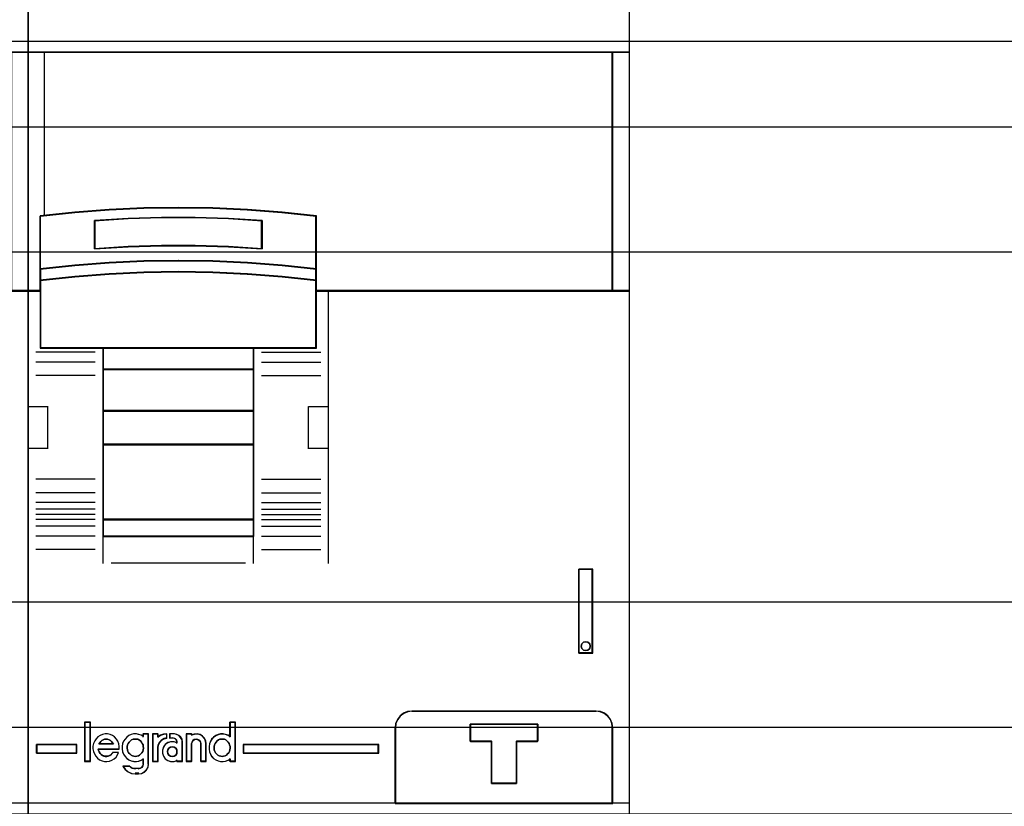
# Model space of a CAD drawing. Extents: x -558982 to 5119495, y -5290134 to 97908.
# Tile 11 of 256: x -478347 to -477758, y -26321 to -25850. Entities that reach past the tile are written whole.
import ezdxf

# ---------------------------------------------------------------- set-up
doc = ezdxf.new("R2010")
doc.units = 0
doc.header["$MEASUREMENT"] = 0
doc.layers.get('0').update_dxf_attribs({"color": 252})
for name, color, linetype in [('30', 7, 'Continuous'), ('45', 8, 'Continuous'), ('50', 7, 'Continuous')]:
    doc.layers.add(name, color=color, linetype=linetype)

# ---------------------------------------------------------------- blocks, each defined once
blk = doc.blocks.new('*U1067')
at = {"layer": '50', "color": 7}
blk.add_lwpolyline([(61.983887, -637.345466), (386.017439, -637.345466), (386.017439, -683.650775), (61.983887, -683.650775), (61.983887, -637.345466)], dxfattribs=at)
blk = doc.blocks.new('*U1068')
at = {"layer": '30', "color": 7}
blk.add_lwpolyline([(51.981526, -642.474906), (396.088727, -642.474906), (396.088727, -678.452483), (51.981526, -678.452483), (51.981526, -642.474906)], close=True, dxfattribs=at)
for points in [[(51.981526, -642.474906), (396.088727, -642.474906), (396.088727, -678.452483), (51.981526, -678.452483), (51.981526, -642.474906)], [(51.981526, -649.971779), (396.088727, -649.971779), (396.088727, -670.95561), (51.981526, -670.95561), (51.981526, -649.971779)]]:
    blk.add_lwpolyline(points, dxfattribs=at)
blk = doc.blocks.new('*U1070')
at = {"layer": '45', "color": 7}
for points in [[(134.025806, -618.991234), (97.97436, -618.991234), (97.97436, -701.994414), (134.025806, -701.994414), (134.025806, -618.991234)], [(132.983949, -637.994259), (132.983949, -652.318028), (134.025806, -652.318028), (134.025806, -637.994259), (132.983949, -637.994259)]]:
    blk.add_lwpolyline(points, close=True, dxfattribs=at)
at = {"layer": '45', "color": 139}
blk.add_lwpolyline([(134.025806, -618.991234), (97.97436, -618.991234), (97.97436, -701.994414), (134.025806, -701.994414), (134.025806, -618.991234)], close=True, dxfattribs=at)
at = {"layer": '45', "color": 59}
blk.add_lwpolyline([(134.0099, -619.007123), (97.992917, -619.007123), (97.992917, -701.978525), (134.0099, -701.978525), (134.0099, -619.007123)], close=True, dxfattribs=at)
at = {"layer": '45', "color": 139}
for points in [[(97.97436, -637.994259), (134.025806, -637.994259)], [(134.025806, -652.283602), (115.23791, -652.283602)], [(97.97436, -682.972852), (134.025806, -682.972852)]]:
    blk.add_lwpolyline(points, dxfattribs=at)
at = {"layer": '45', "color": 140}
for points in [[(132.983949, -637.994259), (132.983949, -652.318028), (134.025806, -652.318028), (134.025806, -637.994259), (132.983949, -637.994259)], [(132.999855, -638.010148), (132.999855, -652.302139), (134.0099, -652.302139), (134.0099, -638.010148), (132.999855, -638.010148)]]:
    blk.add_lwpolyline(points, close=True, dxfattribs=at)
blk = doc.blocks.new('*U1071')
at = {"layer": '45', "color": 7}
for points in [[(170.026883, -618.991234), (133.975436, -618.991234), (133.975436, -701.994414), (170.026883, -701.994414), (170.026883, -618.991234)], [(169.019489, -637.994259), (133.975436, -637.994259), (133.975436, -652.318028), (134.725278, -652.318028), (134.725278, -651.683989), (134.725278, -651.000329), (134.725278, -647.824621), (136.787341, -647.604085), (138.849405, -647.449711), (140.916982, -647.355983), (142.990072, -647.322903), (145.05765, -647.355983), (147.119713, -647.449711), (149.192804, -647.604085), (151.254867, -647.824621), (151.254867, -651.000329), (151.254867, -651.683989), (151.254867, -652.318028), (151.993681, -652.318028), (169.019489, -652.318028), (169.019489, -637.994259)], [(168.982375, -637.994259), (168.982375, -652.318028), (170.026883, -652.318028), (170.026883, -637.994259), (168.982375, -637.994259)], [(145.069416, -650.532433), (147.133748, -650.621303), (149.209119, -650.782379), (151.27345, -651.004552), (151.27345, -647.805254), (149.209119, -647.583081), (147.133748, -647.427559), (145.069416, -647.333136), (142.999565, -647.29981), (140.924194, -647.333136), (138.854343, -647.427559), (136.790011, -647.583081), (134.72568, -647.805254), (134.72568, -651.004552), (136.790011, -650.782379), (138.854343, -650.621303), (140.924194, -650.532433), (142.999565, -650.504662), (145.069416, -650.532433)], [(148.017977, -648.091183), (148.017977, -649.783761), (146.011233, -649.666066), (143.998961, -649.61002), (141.997745, -649.61002), (139.985472, -649.666066), (137.9732, -649.783761), (137.9732, -648.091183), (139.985472, -647.967883), (141.997745, -647.906233), (143.998961, -647.906233), (146.011233, -647.967883), (148.017977, -648.091183)], [(143.998961, -649.61002), (146.011233, -649.666066), (148.017977, -649.783761), (148.017977, -648.091183), (146.011233, -647.967883), (143.998961, -647.906233), (141.997745, -647.906233), (139.985472, -647.967883), (137.9732, -648.091183), (137.9732, -649.783761), (139.985472, -649.666066), (141.997745, -649.61002), (143.998961, -649.61002)], [(143.996844, -649.597072), (146.002212, -649.652169), (148.002071, -649.767873), (148.002071, -648.103942), (146.002212, -647.982728), (143.996844, -647.922122), (142.002494, -647.922122), (139.997125, -647.982728), (137.991757, -648.103942), (137.991757, -649.767873), (139.997125, -649.652169), (142.002494, -649.597072), (143.996844, -649.597072)], [(147.133748, -651.300574), (149.209119, -651.458918), (151.27345, -651.685123), (151.27345, -650.983887), (149.209119, -650.757681), (147.133748, -650.593683), (145.069416, -650.503201), (142.999565, -650.474925), (140.924194, -650.503201), (138.854343, -650.593683), (136.790011, -650.757681), (134.72568, -650.983887), (134.72568, -651.685123), (136.790011, -651.458918), (138.854343, -651.300574), (140.924194, -651.204437), (142.999565, -651.170506), (145.069416, -651.204437), (147.133748, -651.300574)], [(147.123812, -651.294783), (149.194861, -651.448969), (151.254893, -651.669234), (151.254893, -650.986411), (149.194861, -650.766146), (147.123812, -650.606453), (145.06378, -650.518347), (142.99824, -650.490814), (140.927191, -650.518347), (138.861651, -650.606453), (136.801618, -650.766146), (134.741586, -650.986411), (134.741586, -651.669234), (136.801618, -651.448969), (138.861651, -651.294783), (140.927191, -651.20117), (142.99824, -651.16813), (145.06378, -651.20117), (147.123812, -651.294783)], [(134.72568, -652.291901), (134.72568, -655.744716), (138.47901, -655.744716), (147.509081, -655.744716), (151.27345, -655.744716), (151.27345, -652.291901), (151.27345, -651.654543), (149.209119, -651.432854), (147.133748, -651.277671), (145.069416, -651.183453), (142.999565, -651.1502), (140.924194, -651.183453), (138.854343, -651.277671), (136.790011, -651.432854), (134.72568, -651.654543), (134.72568, -652.291901)], [(134.741586, -652.299893), (134.741586, -655.728827), (138.487099, -655.728827), (147.498364, -655.728827), (151.254893, -655.728827), (151.254893, -652.299893), (151.254893, -651.666944), (149.194861, -651.446788), (147.123812, -651.292678), (145.06378, -651.199112), (142.99824, -651.166088), (140.927191, -651.199112), (138.861651, -651.292678), (136.801618, -651.446788), (134.741586, -651.666944), (134.741586, -652.299893)], [(147.516931, -655.71029), (138.468944, -655.71029), (138.468944, -657.021117), (147.516931, -657.021117), (147.516931, -655.71029)], [(147.498374, -655.726179), (138.487501, -655.726179), (138.487501, -657.005229), (147.498374, -657.005229), (147.498374, -655.726179)], [(147.516931, -656.986692), (138.468944, -656.986692), (138.468944, -659.513014), (147.516931, -659.513014), (147.516931, -656.986692)], [(147.498374, -657.00258), (138.487501, -657.00258), (138.487501, -659.497125), (147.498374, -659.497125), (147.498374, -657.00258)], [(147.516931, -659.47594), (138.468944, -659.47594), (138.468944, -661.520301), (147.516931, -661.520301), (147.516931, -659.47594)], [(147.498374, -659.494477), (138.487501, -659.494477), (138.487501, -661.504412), (147.498374, -661.504412), (147.498374, -659.494477)], [(147.516931, -661.485875), (138.468944, -661.485875), (138.468944, -666.014188), (147.516931, -666.014188), (147.516931, -661.485875)], [(147.498374, -661.501764), (138.487501, -661.501764), (138.487501, -665.998299), (147.498374, -665.998299), (147.498374, -661.501764)], [(147.516931, -665.977114), (138.468944, -665.977114), (138.468944, -667.009887), (147.516931, -667.009887), (147.516931, -665.977114)], [(147.498374, -665.995651), (138.487501, -665.995651), (138.487501, -666.99135), (147.498374, -666.99135), (147.498374, -665.995651)], [(166.978191, -668.969508), (166.978191, -674.003615), (167.81857, -674.003615), (167.81857, -668.969508), (166.978191, -668.969508)], [(167.641127, -673.455596), (167.66481, -673.590796), (167.641127, -673.720119), (167.534555, -673.820049), (167.404301, -673.855319), (167.274047, -673.820049), (167.167475, -673.720119), (167.131951, -673.590796), (167.167475, -673.455596), (167.274047, -673.355665), (167.404301, -673.320395), (167.534555, -673.355665), (167.641127, -673.455596)], [(168.01976, -677.472673), (156.984072, -677.472673), (156.724474, -677.505881), (156.486969, -677.605503), (156.277081, -677.766007), (156.122426, -677.976322), (156.006436, -678.21431), (155.984342, -678.474436), (155.984342, -683.007278), (169.019489, -683.007278), (169.019489, -678.474436), (168.986349, -678.21431), (168.892452, -677.976322), (168.726751, -677.766007), (168.522386, -677.605503), (168.279358, -677.505881), (168.01976, -677.472673)], [(164.523331, -678.269762), (164.523331, -679.281425), (163.257248, -679.281425), (163.257248, -681.805024), (161.746834, -681.805024), (161.746834, -679.281425), (160.475198, -679.281425), (160.475198, -678.269762), (164.523331, -678.269762)], [(163.257248, -681.805024), (163.257248, -679.281425), (164.523331, -679.281425), (164.523331, -678.269762), (160.475198, -678.269762), (160.475198, -679.281425), (161.746834, -679.281425), (161.746834, -681.805024), (163.257248, -681.805024)], [(163.251292, -681.786487), (163.251292, -679.289353), (164.507425, -679.289353), (164.507425, -678.288299), (160.491105, -678.288299), (160.491105, -679.289353), (161.752747, -679.289353), (161.752747, -681.786487), (163.251292, -681.786487)], [(136.912785, -680.004291), (136.912785, -679.469368), (134.502993, -679.469368), (134.502993, -680.004291), (136.912785, -680.004291)], [(146.880683, -679.469368), (146.880683, -680.004291), (155.011412, -680.004291), (155.011412, -679.469368), (146.880683, -679.469368)]]:
    blk.add_lwpolyline(points, close=True, dxfattribs=at)
at = {"layer": '45', "color": 139}
for points in [[(170.026883, -618.991234), (133.975436, -618.991234), (133.975436, -701.994414), (170.026883, -701.994414), (170.026883, -618.991234)], [(169.003583, -638.010148), (133.991343, -638.010148), (133.991343, -652.302139), (134.740503, -652.302139), (134.740503, -651.669506), (134.740503, -650.987364), (134.740503, -647.818701), (136.800695, -647.598655), (138.860887, -647.444622), (140.926587, -647.351103), (142.997795, -647.318096), (145.063495, -647.351103), (147.123687, -647.444622), (149.194896, -647.598655), (151.255087, -647.818701), (151.255087, -650.987364), (151.255087, -651.669506), (151.255087, -652.302139), (151.993231, -652.302139), (169.003583, -652.302139), (169.003583, -638.010148)], [(134.741586, -652.299893), (134.741586, -655.728827), (138.487099, -655.728827), (147.498364, -655.728827), (151.254893, -655.728827), (151.254893, -652.299893), (151.254893, -651.666944), (149.194861, -651.446788), (147.123812, -651.292678), (145.06378, -651.199112), (142.99824, -651.166088), (140.927191, -651.199112), (138.861651, -651.292678), (136.801618, -651.446788), (134.741586, -651.666944), (134.741586, -652.299893)], [(147.51428, -661.483227), (138.466292, -661.483227), (138.466292, -666.016836), (147.51428, -666.016836), (147.51428, -661.483227)], [(147.493072, -661.501764), (138.487501, -661.501764), (138.487501, -665.998299), (147.493072, -665.998299), (147.493072, -661.501764)], [(167.66481, -673.590796), (167.641127, -673.455596), (167.534555, -673.355665), (167.404301, -673.320395), (167.274047, -673.355665), (167.167475, -673.455596), (167.131951, -673.590796), (167.167475, -673.720119), (167.274047, -673.820049), (167.404301, -673.855319), (167.534555, -673.820049), (167.641127, -673.720119), (167.66481, -673.590796)], [(137.713398, -678.161188), (137.400576, -678.161188), (137.400576, -680.483604), (137.713398, -680.483604), (137.713398, -678.161188)], [(140.42122, -680.192309), (140.51283, -680.186622), (140.60444, -680.163874), (140.678873, -680.112691), (140.753306, -680.044447), (140.816287, -679.970517), (140.867818, -679.890899), (140.89072, -679.79422), (140.907897, -679.691854), (140.896446, -679.595176), (140.884995, -679.504184), (140.83919, -679.413192), (140.787659, -679.333575), (140.730403, -679.259644), (140.638793, -679.208461), (140.56436, -679.168652), (140.467025, -679.151591), (140.375415, -679.151591), (140.283806, -679.168652), (140.197921, -679.208461), (140.123488, -679.259644), (140.054781, -679.333575), (139.997525, -679.413192), (139.963171, -679.504184), (139.940269, -679.595176), (139.940269, -679.691854), (139.945994, -679.79422), (139.980348, -679.890899), (140.020427, -679.970517), (140.089135, -680.044447), (140.163568, -680.112691), (140.243726, -680.163874), (140.335336, -680.186622), (140.42122, -680.192309)], [(145.625629, -680.192309), (145.711513, -680.186622), (145.803123, -680.163874), (145.889007, -680.112691), (145.951988, -680.044447), (146.01497, -679.970517), (146.066501, -679.890899), (146.089403, -679.79422), (146.10658, -679.691854), (146.10658, -679.595176), (146.072226, -679.504184), (146.049324, -679.413192), (145.986342, -679.333575), (145.911909, -679.259644), (145.843202, -679.208461), (145.768769, -679.168652), (145.677159, -679.151591), (145.574098, -679.151591), (145.482488, -679.168652), (145.396604, -679.208461), (145.322171, -679.259644), (145.264915, -679.333575), (145.201933, -679.413192), (145.161854, -679.504184), (145.144677, -679.595176), (145.138952, -679.691854), (145.144677, -679.79422), (145.184756, -679.890899), (145.230561, -679.970517), (145.287817, -680.044447), (145.356525, -680.112691), (145.448135, -680.163874), (145.534019, -680.186622), (145.625629, -680.192309)], [(142.917383, -679.904986), (142.899755, -679.799439), (142.840995, -679.705619), (142.746979, -679.635254), (142.635335, -679.617663), (142.529566, -679.635254), (142.43555, -679.705619), (142.370914, -679.799439), (142.34741, -679.904986), (142.370914, -680.016397), (142.43555, -680.110217), (142.529566, -680.168854), (142.635335, -680.192309), (142.746979, -680.168854), (142.840995, -680.110217), (142.899755, -680.016397), (142.917383, -679.904986)]]:
    blk.add_lwpolyline(points, close=True, dxfattribs=at)
at = {"layer": '45', "color": 59}
for points in [[(170.010977, -619.007123), (133.991343, -619.007123), (133.991343, -701.978525), (170.010977, -701.978525), (170.010977, -619.007123)], [(145.069416, -650.532433), (147.133748, -650.621303), (149.209119, -650.782379), (151.27345, -651.004552), (151.27345, -647.805254), (149.209119, -647.583081), (147.133748, -647.427559), (145.069416, -647.333136), (142.999565, -647.29981), (140.924194, -647.333136), (138.854343, -647.427559), (136.790011, -647.583081), (134.72568, -647.805254), (134.72568, -651.004552), (136.790011, -650.782379), (138.854343, -650.621303), (140.924194, -650.532433), (142.999565, -650.504662), (145.069416, -650.532433)], [(148.017977, -648.091183), (148.017977, -649.783761), (146.011233, -649.666066), (143.998961, -649.61002), (141.997745, -649.61002), (139.985472, -649.666066), (137.9732, -649.783761), (137.9732, -648.091183), (139.985472, -647.967883), (141.997745, -647.906233), (143.998961, -647.906233), (146.011233, -647.967883), (148.017977, -648.091183)], [(143.998961, -649.61002), (146.011233, -649.666066), (148.017977, -649.783761), (148.017977, -648.091183), (146.011233, -647.967883), (143.998961, -647.906233), (141.997745, -647.906233), (139.985472, -647.967883), (137.9732, -648.091183), (137.9732, -649.783761), (139.985472, -649.666066), (141.997745, -649.61002), (143.998961, -649.61002)], [(143.996844, -649.597072), (146.002212, -649.652169), (148.002071, -649.767873), (148.002071, -648.103942), (146.002212, -647.982728), (143.996844, -647.922122), (142.002494, -647.922122), (139.997125, -647.982728), (137.991757, -648.103942), (137.991757, -649.767873), (139.997125, -649.652169), (142.002494, -649.597072), (143.996844, -649.597072)], [(147.133748, -651.300574), (149.209119, -651.458918), (151.27345, -651.685123), (151.27345, -650.983887), (149.209119, -650.757681), (147.133748, -650.593683), (145.069416, -650.503201), (142.999565, -650.474925), (140.924194, -650.503201), (138.854343, -650.593683), (136.790011, -650.757681), (134.72568, -650.983887), (134.72568, -651.685123), (136.790011, -651.458918), (138.854343, -651.300574), (140.924194, -651.204437), (142.999565, -651.170506), (145.069416, -651.204437), (147.133748, -651.300574)], [(147.123812, -651.294783), (149.194861, -651.448969), (151.254893, -651.669234), (151.254893, -650.986411), (149.194861, -650.766146), (147.123812, -650.606453), (145.06378, -650.518347), (142.99824, -650.490814), (140.927191, -650.518347), (138.861651, -650.606453), (136.801618, -650.766146), (134.741586, -650.986411), (134.741586, -651.669234), (136.801618, -651.448969), (138.861651, -651.294783), (140.927191, -651.20117), (142.99824, -651.16813), (145.06378, -651.20117), (147.123812, -651.294783)], [(134.72568, -652.291901), (134.72568, -655.744716), (138.47901, -655.744716), (147.509081, -655.744716), (151.27345, -655.744716), (151.27345, -652.291901), (151.27345, -651.654543), (149.209119, -651.432854), (147.133748, -651.277671), (145.069416, -651.183453), (142.999565, -651.1502), (140.924194, -651.183453), (138.854343, -651.277671), (136.790011, -651.432854), (134.72568, -651.654543), (134.72568, -652.291901)], [(147.516931, -655.71029), (138.468944, -655.71029), (138.468944, -657.021117), (147.516931, -657.021117), (147.516931, -655.71029)], [(147.498374, -655.726179), (138.487501, -655.726179), (138.487501, -657.005229), (147.498374, -657.005229), (147.498374, -655.726179)], [(147.516931, -656.986692), (138.468944, -656.986692), (138.468944, -659.513014), (147.516931, -659.513014), (147.516931, -656.986692)], [(147.498374, -657.00258), (138.487501, -657.00258), (138.487501, -659.497125), (147.498374, -659.497125), (147.498374, -657.00258)], [(147.516931, -659.47594), (138.468944, -659.47594), (138.468944, -661.520301), (147.516931, -661.520301), (147.516931, -659.47594)], [(147.498374, -659.494477), (138.487501, -659.494477), (138.487501, -661.504412), (147.498374, -661.504412), (147.498374, -659.494477)], [(147.516931, -661.485875), (138.468944, -661.485875), (138.468944, -666.014188), (147.516931, -666.014188), (147.516931, -661.485875)], [(147.498374, -661.501764), (138.487501, -661.501764), (138.487501, -665.998299), (147.498374, -665.998299), (147.498374, -661.501764)], [(147.516931, -665.977114), (138.468944, -665.977114), (138.468944, -667.009887), (147.516931, -667.009887), (147.516931, -665.977114)], [(147.498374, -665.995651), (138.487501, -665.995651), (138.487501, -666.99135), (147.498374, -666.99135), (147.498374, -665.995651)], [(166.978191, -668.969508), (166.978191, -674.003615), (167.81857, -674.003615), (167.81857, -668.969508), (166.978191, -668.969508)], [(167.641127, -673.455596), (167.66481, -673.590796), (167.641127, -673.720119), (167.534555, -673.820049), (167.404301, -673.855319), (167.274047, -673.820049), (167.167475, -673.720119), (167.131951, -673.590796), (167.167475, -673.455596), (167.274047, -673.355665), (167.404301, -673.320395), (167.534555, -673.355665), (167.641127, -673.455596)], [(168.01976, -677.472673), (156.984072, -677.472673), (156.724474, -677.505881), (156.486969, -677.605503), (156.277081, -677.766007), (156.122426, -677.976322), (156.006436, -678.21431), (155.984342, -678.474436), (155.984342, -683.007278), (169.019489, -683.007278), (169.019489, -678.474436), (168.986349, -678.21431), (168.892452, -677.976322), (168.726751, -677.766007), (168.522386, -677.605503), (168.279358, -677.505881), (168.01976, -677.472673)], [(168.006293, -677.488562), (156.997538, -677.488562), (156.738573, -677.521579), (156.501648, -677.62063), (156.292273, -677.780212), (156.137996, -677.989319), (156.022288, -678.225941), (156.000249, -678.484573), (156.000249, -682.991389), (169.003583, -682.991389), (169.003583, -678.484573), (168.970524, -678.225941), (168.876856, -677.989319), (168.711559, -677.780212), (168.507693, -677.62063), (168.265258, -677.521579), (168.006293, -677.488562)], [(137.729304, -678.1453), (137.38467, -678.1453), (137.38467, -680.499493), (137.729304, -680.499493), (137.729304, -678.1453)], [(144.864901, -679.913734), (144.921235, -680.058779), (144.99447, -680.198245), (145.112773, -680.309818), (145.236709, -680.399077), (145.377545, -680.460442), (145.524015, -680.493914), (145.676118, -680.499493), (145.822588, -680.477178), (145.974691, -680.421391), (146.098627, -680.34329), (146.098627, -680.499493), (146.4141, -680.499493), (146.4141, -678.1453), (146.098627, -678.1453), (146.098627, -679.01557), (145.974691, -678.937469), (145.822588, -678.881682), (145.676118, -678.853789), (145.524015, -678.853789), (145.377545, -678.89284), (145.236709, -678.959783), (145.112773, -679.049042), (144.99447, -679.160615), (144.921235, -679.294503), (144.864901, -679.439548), (144.836733, -679.601329), (144.836733, -679.757531), (144.864901, -679.913734)], [(164.523331, -678.269762), (164.523331, -679.281425), (163.257248, -679.281425), (163.257248, -681.805024), (161.746834, -681.805024), (161.746834, -679.281425), (160.475198, -679.281425), (160.475198, -678.269762), (164.523331, -678.269762)], [(163.257248, -681.805024), (163.257248, -679.281425), (164.523331, -679.281425), (164.523331, -678.269762), (160.475198, -678.269762), (160.475198, -679.281425), (161.746834, -679.281425), (161.746834, -681.805024), (163.257248, -681.805024)], [(163.251292, -681.786487), (163.251292, -679.289353), (164.507425, -679.289353), (164.507425, -678.288299), (160.491105, -678.288299), (160.491105, -679.289353), (161.752747, -679.289353), (161.752747, -681.786487), (163.251292, -681.786487)], [(138.533757, -680.162327), (138.460538, -680.12861), (138.381686, -680.072416), (138.319731, -680.010602), (138.257776, -679.92631), (138.223982, -679.847638), (138.201453, -679.752108), (139.463082, -679.752108), (139.463082, -679.589144), (139.434921, -679.4318), (139.372966, -679.280075), (139.288482, -679.150828), (139.181469, -679.027201), (139.057559, -678.93729), (138.905487, -678.875476), (138.759048, -678.841759), (138.606977, -678.841759), (138.460538, -678.875476), (138.308466, -678.93167), (138.184556, -679.021581), (138.077543, -679.13397), (137.987427, -679.263217), (137.919839, -679.414942), (137.886046, -679.572286), (137.880413, -679.735249), (137.908575, -679.892594), (137.97053, -680.038699), (138.049382, -680.179185), (138.150763, -680.297193), (138.274673, -680.398343), (138.426744, -680.460157), (138.567551, -680.493873), (138.725254, -680.499493), (138.882958, -680.477015), (139.023765, -680.420821), (139.147675, -680.33091), (139.271585, -680.22976), (139.356069, -680.094893), (139.418024, -679.954407), (139.080088, -679.954407), (139.023765, -680.021841), (138.956178, -680.089274), (138.882958, -680.139849), (138.798474, -680.167946), (138.708358, -680.184804), (138.618241, -680.184804), (138.533757, -680.162327)], [(139.053497, -679.369117), (139.105192, -679.456127), (138.243605, -679.456127), (138.295301, -679.369117), (138.35274, -679.294537), (138.421667, -679.232386), (138.496338, -679.188881), (138.582496, -679.164021), (138.674399, -679.151591), (138.760558, -679.164021), (138.85246, -679.188881), (138.927131, -679.232386), (138.996058, -679.294537), (139.053497, -679.369117)], [(139.105192, -679.456127), (138.243605, -679.456127), (138.295301, -679.369117), (138.35274, -679.294537), (138.421667, -679.232386), (138.496338, -679.188881), (138.582496, -679.164021), (138.674399, -679.151591), (138.760558, -679.164021), (138.85246, -679.188881), (138.927131, -679.232386), (138.996058, -679.294537), (139.053497, -679.369117), (139.105192, -679.456127)], [(139.722865, -680.048421), (139.807349, -680.18808), (139.914362, -680.299808), (140.027008, -680.389191), (140.179079, -680.450641), (140.319886, -680.484159), (140.47759, -680.489746), (140.618396, -680.4674), (140.764836, -680.411536), (140.90001, -680.333327), (140.90001, -680.651751), (140.877481, -680.757893), (140.815526, -680.847275), (140.72541, -680.903139), (140.618396, -680.925484), (140.421267, -680.925484), (140.22977, -680.891966), (140.072066, -680.791411), (139.677807, -680.791411), (139.812981, -680.975762), (139.987582, -681.121008), (140.195976, -681.210391), (140.421267, -681.238323), (140.618396, -681.238323), (140.798629, -681.215977), (140.967597, -681.126595), (141.09714, -680.998108), (141.192888, -680.836102), (141.215417, -680.651751), (141.215417, -678.841759), (140.90001, -678.841759), (140.90001, -679.003765), (140.764836, -678.925555), (140.618396, -678.869691), (140.47759, -678.841759), (140.319886, -678.841759), (140.179079, -678.880864), (140.027008, -678.947901), (139.914362, -679.037283), (139.807349, -679.149011), (139.722865, -679.283085), (139.655278, -679.428331), (139.632749, -679.590336), (139.632749, -679.746755), (139.655278, -679.903174), (139.722865, -680.048421)], [(140.730403, -679.259644), (140.787659, -679.333575), (140.83919, -679.413192), (140.884995, -679.504184), (140.896446, -679.595176), (140.907897, -679.691854), (140.89072, -679.79422), (140.867818, -679.890899), (140.816287, -679.970517), (140.753306, -680.044447), (140.678873, -680.112691), (140.60444, -680.163874), (140.51283, -680.186622), (140.42122, -680.192309), (140.335336, -680.186622), (140.243726, -680.163874), (140.163568, -680.112691), (140.089135, -680.044447), (140.020427, -679.970517), (139.980348, -679.890899), (139.945994, -679.79422), (139.940269, -679.691854), (139.940269, -679.595176), (139.963171, -679.504184), (139.997525, -679.413192), (140.054781, -679.333575), (140.123488, -679.259644), (140.197921, -679.208461), (140.283806, -679.168652), (140.375415, -679.151591), (140.467025, -679.151591), (140.56436, -679.168652), (140.638793, -679.208461), (140.730403, -679.259644)], [(140.243726, -680.163874), (140.163568, -680.112691), (140.089135, -680.044447), (140.020427, -679.970517), (139.980348, -679.890899), (139.945994, -679.79422), (139.940269, -679.691854), (139.940269, -679.595176), (139.963171, -679.504184), (139.997525, -679.413192), (140.054781, -679.333575), (140.123488, -679.259644), (140.197921, -679.208461), (140.283806, -679.168652), (140.375415, -679.151591), (140.467025, -679.151591), (140.56436, -679.168652), (140.638793, -679.208461), (140.730403, -679.259644), (140.787659, -679.333575), (140.83919, -679.413192), (140.884995, -679.504184), (140.896446, -679.595176), (140.907897, -679.691854), (140.89072, -679.79422), (140.867818, -679.890899), (140.816287, -679.970517), (140.753306, -680.044447), (140.678873, -680.112691), (140.60444, -680.163874), (140.51283, -680.186622), (140.42122, -680.192309), (140.335336, -680.186622), (140.243726, -680.163874)], [(141.454011, -678.841759), (141.454011, -680.499493), (141.77567, -680.499493), (141.77567, -679.667816), (141.798645, -679.499233), (141.87906, -679.341889), (141.993939, -679.212642), (142.149024, -679.128351), (142.315598, -679.077776), (142.315598, -678.841759), (142.114561, -678.858618), (141.936499, -678.914812), (141.77567, -679.021581), (141.77567, -678.841759), (141.454011, -678.841759)], [(141.472568, -678.860296), (141.472568, -680.483604), (141.781361, -680.483604), (141.781361, -679.669199), (141.803417, -679.504117), (141.880616, -679.35004), (141.990899, -679.223477), (142.139781, -679.140936), (142.299691, -679.091411), (142.299691, -678.860296), (142.106696, -678.876805), (141.935757, -678.931832), (141.781361, -679.036384), (141.781361, -678.860296), (141.472568, -678.860296)], [(142.107523, -679.6341), (142.045192, -679.813922), (142.045192, -679.999363), (142.107523, -680.179185), (142.215185, -680.33091), (142.362512, -680.437679), (142.538172, -680.493873), (142.742163, -680.493873), (142.90649, -680.437679), (142.90649, -680.499493), (143.240809, -680.499493), (143.240809, -679.313792), (143.218144, -679.167687), (143.138814, -679.03844), (143.031151, -678.93167), (142.900823, -678.869857), (142.759163, -678.841759), (142.481507, -678.841759), (142.481507, -679.077776), (142.674166, -679.077776), (142.798828, -679.111492), (142.883824, -679.201403), (142.90649, -679.313792), (142.90649, -679.386845), (142.742163, -679.319411), (142.538172, -679.319411), (142.362512, -679.375606), (142.215185, -679.487994), (142.107523, -679.6341)], [(143.466148, -678.841759), (143.466148, -680.499493), (143.795426, -680.499493), (143.795426, -679.4318), (143.818135, -679.33065), (143.86923, -679.240739), (143.960066, -679.173306), (144.067933, -679.156448), (144.170123, -679.173306), (144.272313, -679.240739), (144.329085, -679.33065), (144.346117, -679.4318), (144.346117, -680.499493), (144.669718, -680.499493), (144.669718, -679.4318), (144.647009, -679.263217), (144.573205, -679.100253), (144.453984, -678.971006), (144.312053, -678.881095), (144.136059, -678.841759), (143.960066, -678.852998), (143.795426, -678.909193), (143.795426, -678.841759), (143.466148, -678.841759)], [(143.482054, -678.860296), (143.482054, -680.483604), (143.801904, -680.483604), (143.801904, -679.438084), (143.823962, -679.339034), (143.873594, -679.250991), (143.961829, -679.184958), (144.066607, -679.16845), (144.165871, -679.184958), (144.265135, -679.250991), (144.320281, -679.339034), (144.336825, -679.438084), (144.336825, -680.483604), (144.651161, -680.483604), (144.651161, -679.438084), (144.629102, -679.273002), (144.557412, -679.113422), (144.441604, -678.986859), (144.303738, -678.898815), (144.132783, -678.860296), (143.961829, -678.871302), (143.801904, -678.926329), (143.801904, -678.860296), (143.482054, -678.860296)], [(145.843202, -679.208461), (145.911909, -679.259644), (145.986342, -679.333575), (146.049324, -679.413192), (146.072226, -679.504184), (146.10658, -679.595176), (146.10658, -679.691854), (146.089403, -679.79422), (146.066501, -679.890899), (146.01497, -679.970517), (145.951988, -680.044447), (145.889007, -680.112691), (145.803123, -680.163874), (145.711513, -680.186622), (145.625629, -680.192309), (145.534019, -680.186622), (145.448135, -680.163874), (145.356525, -680.112691), (145.287817, -680.044447), (145.230561, -679.970517), (145.184756, -679.890899), (145.144677, -679.79422), (145.138952, -679.691854), (145.144677, -679.595176), (145.161854, -679.504184), (145.201933, -679.413192), (145.264915, -679.333575), (145.322171, -679.259644), (145.396604, -679.208461), (145.482488, -679.168652), (145.574098, -679.151591), (145.677159, -679.151591), (145.768769, -679.168652), (145.843202, -679.208461)], [(145.184756, -679.890899), (145.144677, -679.79422), (145.138952, -679.691854), (145.144677, -679.595176), (145.161854, -679.504184), (145.201933, -679.413192), (145.264915, -679.333575), (145.322171, -679.259644), (145.396604, -679.208461), (145.482488, -679.168652), (145.574098, -679.151591), (145.677159, -679.151591), (145.768769, -679.168652), (145.843202, -679.208461), (145.911909, -679.259644), (145.986342, -679.333575), (146.049324, -679.413192), (146.072226, -679.504184), (146.10658, -679.595176), (146.10658, -679.691854), (146.089403, -679.79422), (146.066501, -679.890899), (146.01497, -679.970517), (145.951988, -680.044447), (145.889007, -680.112691), (145.803123, -680.163874), (145.711513, -680.186622), (145.625629, -680.192309), (145.534019, -680.186622), (145.448135, -680.163874), (145.356525, -680.112691), (145.287817, -680.044447), (145.230561, -679.970517), (145.184756, -679.890899)], [(136.896879, -679.988402), (136.896879, -679.485256), (134.52155, -679.485256), (134.52155, -679.988402), (136.896879, -679.988402)], [(142.899755, -679.799439), (142.917383, -679.904986), (142.899755, -680.016397), (142.840995, -680.110217), (142.746979, -680.168854), (142.635335, -680.192309), (142.529566, -680.168854), (142.43555, -680.110217), (142.370914, -680.016397), (142.34741, -679.904986), (142.370914, -679.799439), (142.43555, -679.705619), (142.529566, -679.635254), (142.635335, -679.617663), (142.746979, -679.635254), (142.840995, -679.705619), (142.899755, -679.799439)], [(142.370914, -679.799439), (142.43555, -679.705619), (142.529566, -679.635254), (142.635335, -679.617663), (142.746979, -679.635254), (142.840995, -679.705619), (142.899755, -679.799439), (142.917383, -679.904986), (142.899755, -680.016397), (142.840995, -680.110217), (142.746979, -680.168854), (142.635335, -680.192309), (142.529566, -680.168854), (142.43555, -680.110217), (142.370914, -680.016397), (142.34741, -679.904986), (142.370914, -679.799439)]]:
    blk.add_lwpolyline(points, close=True, dxfattribs=at)
at = {"layer": '45', "color": 139}
for points in [[(133.975436, -637.994259), (170.026883, -637.994259)], [(168.982375, -652.318028), (168.982375, -637.994259)], [(151.27345, -647.834733), (149.209119, -647.599602), (147.133748, -647.43501), (145.069416, -647.335079), (142.999565, -647.29981), (140.924194, -647.335079), (138.854343, -647.43501), (136.790011, -647.599602), (134.72568, -647.834733)], [(134.72568, -647.800307), (134.72568, -655.744716)], [(148.017977, -648.120732), (146.011233, -647.977732), (143.998961, -647.906233), (141.997745, -647.906233), (139.985472, -647.977732), (137.9732, -648.120732)], [(137.9732, -649.783761), (137.9732, -648.086306)], [(147.980863, -649.783761), (147.980863, -648.086306)], [(151.236336, -655.744716), (151.236336, -647.800307)], [(148.017977, -649.783761), (146.011233, -649.643837), (143.998961, -649.577207), (141.997745, -649.577207), (139.985472, -649.643837), (137.9732, -649.783761)], [(151.27345, -651.004552), (149.209119, -650.769162), (147.133748, -650.598505), (145.069416, -650.504349), (142.999565, -650.474925), (140.924194, -650.504349), (138.854343, -650.598505), (136.790011, -650.769162), (134.72568, -651.004552)], [(151.27345, -651.685123), (149.209119, -651.449992), (147.133748, -651.2854), (145.069416, -651.185469), (142.999565, -651.1502), (140.924194, -651.185469), (138.854343, -651.2854), (136.790011, -651.449992), (134.72568, -651.685123)], [(134.760143, -652.283602), (133.975436, -652.283602)], [(170.026883, -652.283602), (151.236336, -652.283602)], [(151.975975, -652.283602), (151.975975, -668.62525)], [(151.27345, -655.71029), (134.72568, -655.71029)], [(138.468944, -655.71029), (138.468944, -667.009887)], [(138.468944, -655.71029), (147.516931, -655.71029)], [(147.479817, -655.71029), (147.479817, -667.009887)], [(138.010314, -655.967159), (134.47118, -655.967159)], [(147.980863, -655.967159), (151.525299, -655.967159)], [(138.010314, -656.573582), (134.47118, -656.573582)], [(147.980863, -656.573582), (151.525299, -656.573582)], [(138.010314, -657.370671), (134.47118, -657.370671)], [(138.468944, -656.986692), (147.516931, -656.986692)], [(147.980863, -657.370671), (151.525299, -657.370671)], [(133.975436, -659.234959), (135.205517, -659.234959)], [(135.171054, -659.234959), (135.171054, -661.761281)], [(150.78566, -661.761281), (150.78566, -659.234959)], [(150.78566, -659.234959), (152.010438, -659.234959)], [(138.468944, -659.47594), (147.516931, -659.47594)], [(138.466292, -661.483227), (147.51428, -661.483227)], [(138.468944, -661.485875), (147.516931, -661.485875)], [(133.975436, -661.726855), (135.205517, -661.726855)], [(150.78566, -661.726855), (152.010438, -661.726855)], [(138.010314, -663.591143), (134.47118, -663.591143)], [(147.980863, -663.591143), (151.525299, -663.591143)], [(138.010314, -664.393528), (134.47118, -664.393528)], [(147.980863, -664.393528), (151.525299, -664.393528)], [(138.010314, -664.989359), (134.47118, -664.989359)], [(147.980863, -664.989359), (151.525299, -664.989359)], [(138.010314, -665.389228), (134.47118, -665.389228)], [(138.010314, -665.691115), (134.47118, -665.691115)], [(147.980863, -665.389228), (151.525299, -665.389228)], [(147.980863, -665.691115), (151.525299, -665.691115)], [(138.010314, -665.995651), (134.47118, -665.995651)], [(138.010314, -666.390223), (134.47118, -666.390223)], [(138.466292, -665.974466), (147.51428, -665.974466)], [(138.468944, -665.977114), (147.516931, -665.977114)], [(147.980863, -665.995651), (151.525299, -665.995651)], [(147.980863, -666.390223), (151.525299, -666.390223)], [(138.468944, -666.972813), (147.516931, -666.972813)], [(138.468944, -666.972813), (138.468944, -668.62525)], [(147.479817, -666.972813), (147.479817, -668.62525)], [(138.010314, -666.99135), (134.47118, -666.99135)], [(147.980863, -666.99135), (151.525299, -666.99135)], [(138.010314, -667.793735), (134.47118, -667.793735)], [(147.980863, -667.793735), (151.525299, -667.793735)], [(138.969989, -668.590824), (147.021188, -668.590824)], [(166.978191, -674.003615), (166.978191, -668.969508)], [(166.978191, -668.969508), (167.81857, -668.969508)], [(167.784106, -674.003615), (167.784106, -668.969508)], [(166.978191, -673.969189), (167.81857, -673.969189)], [(157.018247, -677.472673), (156.749774, -677.506821), (156.504151, -677.609264), (156.287088, -677.774312), (156.127147, -677.990581), (156.007191, -678.235307), (155.984342, -678.502798)], [(156.981132, -677.472673), (168.0227, -677.472673)], [(169.019489, -678.502798), (168.985216, -678.235307), (168.888109, -677.990581), (168.716744, -677.774312), (168.505393, -677.609264), (168.254057, -677.506821), (167.985585, -677.472673)], [(137.38467, -678.1453), (137.38467, -680.499493)], [(137.38467, -678.1453), (137.729304, -678.1453)], [(137.69219, -678.1453), (137.69219, -680.499493)], [(146.069465, -678.1453), (146.069465, -679.037721)], [(146.069465, -678.1453), (146.4141, -678.1453)], [(146.379637, -678.1453), (146.379637, -680.499493)], [(155.984342, -683.007278), (155.984342, -678.468372)], [(160.475198, -678.269762), (164.523331, -678.269762)], [(160.475198, -678.269762), (160.475198, -679.307831)], [(164.488868, -678.269762), (164.488868, -679.307831)], [(168.982375, -683.007278), (168.982375, -678.468372)], [(139.463082, -679.752108), (139.463082, -679.589144), (139.434921, -679.4318), (139.372966, -679.280075), (139.288482, -679.150828), (139.181469, -679.027201), (139.057559, -678.93729), (138.905487, -678.875476), (138.759048, -678.841759), (138.606977, -678.841759), (138.460538, -678.875476), (138.308466, -678.93167), (138.184556, -679.021581), (138.077543, -679.13397), (137.987427, -679.263217), (137.919839, -679.414942), (137.886046, -679.572286), (137.880413, -679.735249), (137.908575, -679.892594), (137.97053, -680.038699), (138.049382, -680.179185), (138.150763, -680.297193), (138.274673, -680.398343), (138.426744, -680.460157), (138.567551, -680.493873), (138.725254, -680.499493), (138.882958, -680.477015), (139.023765, -680.420821), (139.147675, -680.33091), (139.271585, -680.22976), (139.356069, -680.094893), (139.418024, -679.954407)], [(139.105192, -679.456127), (139.053497, -679.369117), (138.996058, -679.294537), (138.927131, -679.232386), (138.85246, -679.188881), (138.760558, -679.164021), (138.674399, -679.151591), (138.582496, -679.164021), (138.496338, -679.188881), (138.421667, -679.232386), (138.35274, -679.294537), (138.295301, -679.369117), (138.243605, -679.456127)], [(140.907897, -679.004723), (140.771881, -678.926051), (140.624531, -678.869857), (140.482848, -678.841759), (140.324162, -678.841759), (140.182479, -678.881095), (140.029461, -678.948529), (139.916115, -679.03844), (139.808436, -679.150828), (139.723426, -679.285695), (139.655418, -679.4318), (139.632749, -679.594764), (139.632749, -679.752108), (139.655418, -679.909452), (139.723426, -680.055557), (139.808436, -680.196043), (139.916115, -680.308432), (140.029461, -680.398343), (140.182479, -680.460157), (140.324162, -680.493873), (140.482848, -680.499493), (140.624531, -680.477015), (140.771881, -680.420821), (140.907897, -680.342148)], [(140.870783, -678.841759), (140.870783, -679.037721)], [(140.870783, -678.841759), (141.215417, -678.841759)], [(141.180954, -678.841759), (141.180954, -680.661029)], [(141.454011, -678.841759), (141.454011, -680.499493)], [(141.454011, -678.841759), (141.798645, -678.841759)], [(142.315598, -678.841759), (142.110283, -678.86162), (141.928433, -678.927824), (141.764182, -679.05361)], [(141.764182, -678.841759), (141.764182, -679.05361)], [(142.315598, -679.074795), (142.14548, -679.127228), (141.987095, -679.214617), (141.869772, -679.348613), (141.787647, -679.511738), (141.764182, -679.686515)], [(142.917383, -679.378444), (142.750978, -679.310479), (142.544406, -679.310479), (142.366525, -679.367117), (142.217335, -679.480391), (142.108311, -679.627648), (142.045192, -679.808887), (142.045192, -679.995789), (142.108311, -680.177028), (142.217335, -680.329949), (142.366525, -680.437559), (142.544406, -680.494196), (142.750978, -680.494196), (142.917383, -680.437559)], [(142.281134, -678.841759), (142.281134, -679.109221)], [(142.469358, -678.841759), (142.469358, -679.109221)], [(142.774227, -678.841759), (142.469358, -678.841759)], [(142.469358, -679.074795), (142.692045, -679.074795)], [(142.917383, -679.339609), (142.891778, -679.213507), (142.795759, -679.112626), (142.65493, -679.074795)], [(143.240809, -679.339609), (143.217231, -679.185513), (143.134706, -679.049197), (143.022707, -678.936588), (142.88713, -678.871393), (142.739763, -678.841759)], [(142.882919, -679.305183), (142.882919, -679.411109)], [(143.206346, -679.305183), (143.206346, -680.499493)], [(143.466148, -678.841759), (143.466148, -680.499493)], [(143.466148, -678.841759), (143.821386, -678.841759)], [(144.669718, -679.456127), (144.64672, -679.280593), (144.571974, -679.110911), (144.451231, -678.976335), (144.30749, -678.882717), (144.129251, -678.841759), (143.951012, -678.853462), (143.784272, -678.911973)], [(143.784272, -678.841759), (143.784272, -678.945037)], [(144.354245, -679.456127), (144.336617, -679.344257), (144.277857, -679.244816), (144.172088, -679.170236), (144.06632, -679.151591), (143.954676, -679.170236), (143.86066, -679.244816), (143.807776, -679.344257), (143.784272, -679.456127)], [(146.10658, -679.004723), (145.981863, -678.926051), (145.828801, -678.869857), (145.681408, -678.841759), (145.528346, -678.841759), (145.380953, -678.881095), (145.239229, -678.948529), (145.114512, -679.03844), (144.995464, -679.150828), (144.921768, -679.285695), (144.865078, -679.4318), (144.836733, -679.594764), (144.836733, -679.752108), (144.865078, -679.909452), (144.921768, -680.055557), (144.995464, -680.196043), (145.114512, -680.308432), (145.239229, -680.398343), (145.380953, -680.460157), (145.528346, -680.493873), (145.681408, -680.499493), (145.828801, -680.477015), (145.981863, -680.420821), (146.10658, -680.342148)], [(160.475198, -679.270757), (161.771555, -679.270757)], [(161.734441, -679.270757), (161.734441, -681.805024)], [(163.232276, -679.270757), (164.523331, -679.270757)], [(163.232276, -679.270757), (163.232276, -681.805024)], [(134.502993, -679.469368), (136.912785, -679.469368)], [(134.502993, -680.004291), (134.502993, -679.469368)], [(136.878322, -679.469368), (136.878322, -680.004291)], [(138.193236, -679.734181), (139.463082, -679.734181)], [(138.193236, -679.734181), (138.216211, -679.835326), (138.250675, -679.918622), (138.313858, -680.007868), (138.377041, -680.073315), (138.457456, -680.132812), (138.532127, -680.16851), (138.618285, -680.192309), (138.710188, -680.192309), (138.80209, -680.17446), (138.888249, -680.144711), (138.96292, -680.091164), (139.031847, -680.019767), (139.089286, -679.948371)], [(138.243605, -679.419053), (139.105192, -679.419053)], [(139.054823, -679.932791), (139.420666, -679.932791)], [(141.454011, -680.499493), (141.798645, -680.499493), (141.798645, -679.652089)], [(143.784272, -679.419053), (143.784272, -680.499493)], [(144.319781, -679.419053), (144.319781, -680.499493)], [(144.632604, -679.419053), (144.632604, -680.499493)], [(146.880683, -679.469368), (155.011412, -679.469368)], [(146.880683, -679.469368), (146.880683, -680.004291)], [(154.976948, -680.004291), (154.976948, -679.469368)], [(134.502993, -679.969865), (136.912785, -679.969865)], [(137.38467, -680.465067), (137.729304, -680.465067)], [(140.870783, -680.311475), (140.870783, -680.661029)], [(142.882919, -680.40416), (142.882919, -680.499493)], [(142.882919, -680.465067), (143.240809, -680.465067)], [(143.466148, -680.465067), (143.821386, -680.465067)], [(144.319781, -680.465067), (144.669718, -680.465067)], [(146.069465, -680.311475), (146.069465, -680.499493)], [(146.069465, -680.465067), (146.4141, -680.465067)], [(146.880683, -679.969865), (155.011412, -679.969865)], [(139.675165, -680.761658), (139.813983, -680.958282), (139.99329, -681.113198), (140.207301, -681.208531), (140.438664, -681.238323)], [(139.675165, -680.761658), (140.09668, -680.761658)], [(140.062217, -680.761658), (140.232225, -680.886783), (140.438664, -680.928491)], [(140.4042, -680.894065), (140.632189, -680.894065)], [(140.595075, -681.238323), (140.782348, -681.214918), (140.957917, -681.1213), (141.092519, -680.986724), (141.192008, -680.817042), (141.215417, -680.623955)], [(140.595075, -680.928491), (140.713947, -680.903631), (140.81405, -680.84148), (140.882871, -680.74204), (140.907897, -680.623955)], [(140.632189, -681.201249), (140.4042, -681.201249)], [(161.734441, -681.76795), (163.269391, -681.76795)], [(133.975436, -682.972852), (170.026883, -682.972852)]]:
    blk.add_lwpolyline(points, dxfattribs=at)
at = {"layer": '45', "color": 140}
for points in [[(169.019489, -637.994259), (133.975436, -637.994259), (133.975436, -652.318028), (134.725278, -652.318028), (134.725278, -651.683989), (134.725278, -651.000329), (134.725278, -647.824621), (136.787341, -647.604085), (138.849405, -647.449711), (140.916982, -647.355983), (142.990072, -647.322903), (145.05765, -647.355983), (147.119713, -647.449711), (149.192804, -647.604085), (151.254867, -647.824621), (151.254867, -651.000329), (151.254867, -651.683989), (151.254867, -652.318028), (151.993681, -652.318028), (169.019489, -652.318028), (169.019489, -637.994259)], [(168.982375, -637.994259), (168.982375, -652.318028), (170.026883, -652.318028), (170.026883, -637.994259), (168.982375, -637.994259)], [(169.000932, -638.010148), (169.000932, -652.302139), (170.010977, -652.302139), (170.010977, -638.010148), (169.000932, -638.010148)]]:
    blk.add_lwpolyline(points, close=True, dxfattribs=at)
blk.add_lwpolyline([(134.972226, -637.994259), (134.972226, -647.802955)], dxfattribs=at)
at = {"layer": '45', "color": 1}
for points in [[(136.912785, -680.004291), (136.912785, -679.469368), (134.502993, -679.469368), (134.502993, -680.004291), (136.912785, -680.004291)], [(146.880683, -679.469368), (146.880683, -680.004291), (155.011412, -680.004291), (155.011412, -679.469368), (146.880683, -679.469368)], [(146.896589, -679.485256), (146.896589, -679.988402), (154.995506, -679.988402), (154.995506, -679.485256), (146.896589, -679.485256)]]:
    blk.add_lwpolyline(points, close=True, dxfattribs=at)

msp = doc.modelspace()

# ---------------------------------------------------------------- block references
at = {"xscale": 10, "yscale": 10, "zscale": 10}
for name in ['*U1068', '*U1067', '*U1070', '*U1071']:
    msp.add_blockref(name, (-479682.25, -19489.05), dxfattribs=at)

doc.saveas('drawing.dxf')
